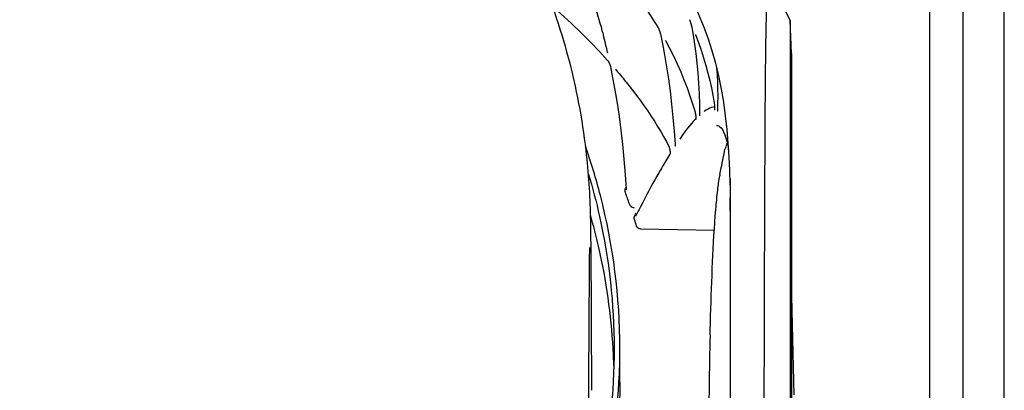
# Model space of a CAD drawing. Extents: x 0 to 594, y 0 to 420.
# Tile 23 of 64: x 100 to 120, y 358 to 366. Entities that reach past the tile are written whole.
import ezdxf

# ---------------------------------------------------------------- set-up
doc = ezdxf.new("R2010")
doc.units = 0
doc.header["$LTSCALE"] = 32.67
for name, color, linetype in [('123045_DXF_CONTINUOUS_LINE', 7, 'CONTINUOUS'), ('124030_DXF_CONTINUOUS_LINE', 7, 'CONTINUOUS'), ('124366_DXF_CONTINUOUS_LINE', 7, 'CONTINUOUS'), ('126056_DXF_CONTINUOUS_LINE', 7, 'CONTINUOUS'), ('G_HOSE_CLAMPDXF_CONTINUOUS', 7, 'CONTINUOUS')]:
    doc.layers.add(name, color=color, linetype=linetype)

msp = doc.modelspace()

# ---------------------------------------------------------------- linework, layer by layer
at = {"layer": '123045_DXF_CONTINUOUS_LINE', "color": 7, "linetype": 'CONTINUOUS'}
for p, q in [((118.78391, 381.55881), (118.78391, 355.54881)), ((119.46391, 381.55881), (119.46391, 355.54881))]:
    msp.add_line(p, q, dxfattribs=at)
at = {"layer": '124030_DXF_CONTINUOUS_LINE', "color": 7, "linetype": 'CONTINUOUS'}
for p, q in [((115.92627, 365.81844), (115.84994, 365.99169)), ((115.92627, 365.81844), (115.9262, 352.23265)), ((115.9549, 365.14526), (115.92627, 365.81843)), ((115.9549, 365.14529), (115.9549, 354.93352)), ((114.37588, 364.1178), (114.37693, 364.10768)), ((114.37693, 364.10768), (114.3779, 364.09754)), ((114.21142, 363.98768), (114.17726, 363.96573)), ((114.17738, 363.96581), (114.17726, 363.96573)), ((114.3779, 364.09754), (114.37878, 364.08746)), ((114.37878, 364.08746), (114.37957, 364.07754)), ((114.37957, 364.07754), (114.38027, 364.06785)), ((114.38027, 364.06785), (114.38088, 364.05845)), ((114.38088, 364.05845), (114.38139, 364.04941)), ((114.38139, 364.04941), (114.38182, 364.04077)), ((114.38182, 364.04077), (114.38216, 364.0326)), ((113.99969, 363.81116), (113.98475, 363.79574)), ((114.59955, 363.8698), (114.63092, 363.59074)), ((113.57278, 363.25264), (113.56955, 363.24772)), ((113.57278, 363.25264), (113.57233, 363.24775)), ((113.47272, 363.09601), (113.46389, 363.08181)), ((113.2397, 362.70146), (113.20014, 362.63094)), ((113.26557, 362.74705), (113.2397, 362.70146)), ((113.29122, 362.79188), (113.26557, 362.74705)), ((113.30431, 362.8146), (113.29122, 362.79188)), ((114.68834, 362.74726), (114.6971, 362.47828)), ((114.70391, 362.58787), (114.70391, 344.34189)), ((114.6971, 362.47835), (114.69847, 362.42096)), ((114.69847, 362.42096), (114.6999, 362.35192)), ((114.6999, 362.35192), (114.70111, 362.28257)), ((112.78535, 361.85008), (112.76329, 361.80921)), ((112.86551, 361.55029), (114.37673, 361.52608))]:
    msp.add_line(p, q, dxfattribs=at)
for points in [[(111.3719, 367.92548), (111.55135, 367.75435), (111.74071, 367.56622), (111.92264, 367.3774), (112.09717, 367.18802), (112.26431, 366.9982), (112.42405, 366.80805), (112.57644, 366.61769), (112.72152, 366.42725), (112.85931, 366.23684), (112.98987, 366.04657), (113.1132, 365.85657), (113.21912, 365.6841)], [(112.85119, 367.90291), (113.03422, 367.68051), (113.21129, 367.44513), (113.37722, 367.20496), (113.5326, 366.96086), (113.67748, 366.71405), (113.81146, 366.46622), (113.93483, 366.21752), (114.04786, 365.96769), (114.15035, 365.71729), (114.24255, 365.46496), (114.32482, 365.20909), (114.39729, 364.94964), (114.4605, 364.68592), (114.51498, 364.41753), (114.56112, 364.14548), (114.59955, 363.8698)], [(111.91239, 366.18233), (111.92824, 366.13127), (111.95021, 366.05923), (111.9719, 365.98654), (111.99332, 365.91319), (112.01446, 365.8392), (112.03531, 365.76455), (112.05587, 365.68926), (112.07613, 365.61332), (112.09029, 365.55915)], [(111.05956, 366.11298), (111.23088, 365.96101), (111.44361, 365.76494), (111.64649, 365.57048), (111.83963, 365.37774), (112.02314, 365.18682), (112.18504, 365.01126)], [(113.86735, 365.83821), (113.86789, 365.83695), (113.86989, 365.83215), (113.87201, 365.82694), (113.87421, 365.82133), (113.87651, 365.81535), (113.87887, 365.80903), (113.88128, 365.80243), (113.88371, 365.79557), (113.88617, 365.78848), (113.88862, 365.78123), (113.89105, 365.77384), (113.89345, 365.76636), (113.8958, 365.75884), (113.89809, 365.75133), (113.90031, 365.74386), (113.90244, 365.73647), (113.90447, 365.7292), (113.9064, 365.72209), (113.90821, 365.71517), (113.9099, 365.70849), (113.91146, 365.70208), (113.91288, 365.69598), (113.91416, 365.69025), (113.91528, 365.6849), (113.91625, 365.67997), (113.91661, 365.67806)], [(112.09029, 365.55915), (112.09704, 365.533), (112.10903, 365.48603), (112.1209, 365.43879), (112.13266, 365.39129), (112.14431, 365.34353), (112.15585, 365.29551), (112.16727, 365.24722), (112.17856, 365.19867), (112.1846, 365.17239)], [(113.21912, 365.68411), (113.2209, 365.68107), (113.22266, 365.67797), (113.22451, 365.67459), (113.22645, 365.67094), (113.22846, 365.66702), (113.23055, 365.66283), (113.2327, 365.65839), (113.23491, 365.6537), (113.23717, 365.64876), (113.23947, 365.64357), (113.2418, 365.63814), (113.24417, 365.63247), (113.24656, 365.62658), (113.24896, 365.62046), (113.25136, 365.61413), (113.25375, 365.60761), (113.25609, 365.60099), (113.25837, 365.5943), (113.26057, 365.58758), (113.26265, 365.58092), (113.26461, 365.57438), (113.26644, 365.56797), (113.26809, 365.56183), (113.26958, 365.55597), (113.27089, 365.55045), (113.27176, 365.54653)], [(113.27176, 365.54653), (113.31347, 365.34525), (113.35716, 365.11471), (113.39807, 364.87562), (113.43596, 364.628), (113.47062, 364.37187), (113.50187, 364.10728), (113.52956, 363.83426), (113.55356, 363.55284), (113.57234, 363.28607)], [(113.91661, 365.67806), (113.94427, 365.519), (113.97227, 365.33585), (113.99718, 365.14601), (114.0188, 364.94948), (114.03697, 364.74631), (114.05157, 364.53651), (114.06249, 364.32012), (114.06967, 364.09716), (114.0729, 363.88689)], [(113.98965, 365.53446), (113.98944, 365.5348), (113.98924, 365.53513), (113.98919, 365.53521), (113.98929, 365.53503), (113.9895, 365.53463), (113.98981, 365.53401), (113.99023, 365.53315), (113.99073, 365.53211), (113.9913, 365.53087), (113.99194, 365.52943), (113.99264, 365.52781), (113.9934, 365.52603), (113.99422, 365.52408), (113.99508, 365.52196), (113.99598, 365.51969), (113.99693, 365.51727), (113.9979, 365.51472)], [(113.37356, 365.41283), (113.37345, 365.41296), (113.37344, 365.41298), (113.37359, 365.41278), (113.37389, 365.41236), (113.37432, 365.41175), (113.37485, 365.41096), (113.37549, 365.40997), (113.37622, 365.40881), (113.37703, 365.40746), (113.37794, 365.40594), (113.37892, 365.40423), (113.37998, 365.40233), (113.38047, 365.40144)], [(113.38047, 365.40143), (113.45722, 365.25683), (113.53828, 365.09558), (113.61497, 364.93365), (113.68726, 364.7711), (113.75512, 364.60796), (113.8185, 364.4443), (113.87742, 364.28015), (113.93189, 364.11559), (113.97666, 363.9687)], [(113.9979, 365.51472), (114.05085, 365.37109), (114.10601, 365.21156), (114.15681, 365.05377), (114.20328, 364.89779), (114.24546, 364.74366), (114.28341, 364.59143), (114.31721, 364.44116), (114.34692, 364.2929), (114.36941, 364.16632)], [(112.1846, 365.17239), (112.1849, 365.17106), (112.18547, 365.16837), (112.18594, 365.16593), (112.18632, 365.16372), (112.1866, 365.16178), (112.18681, 365.16017), (112.18694, 365.15889), (112.18701, 365.15796)], [(112.18504, 365.01126), (112.18545, 365.0108), (112.18668, 365.00939), (112.18806, 365.00774), (112.18958, 365.00584), (112.19122, 365.00372), (112.19297, 365.00137), (112.19481, 364.99879), (112.19676, 364.99599), (112.19878, 364.99298), (112.20089, 364.98974), (112.20306, 364.98629), (112.2053, 364.98262), (112.20759, 364.97873), (112.20993, 364.97465), (112.2123, 364.97038), (112.2147, 364.96592), (112.21711, 364.96129), (112.21954, 364.95648), (112.22196, 364.95152), (112.22436, 364.94643), (112.22674, 364.94121), (112.22908, 364.93589), (112.23136, 364.9305), (112.23357, 364.92508), (112.2357, 364.91963), (112.23773, 364.9142), (112.23966, 364.90883), (112.24146, 364.90352), (112.24314, 364.89834), (112.24467, 364.89331), (112.24606, 364.88845), (112.2473, 364.88384), (112.24837, 364.8795), (112.24928, 364.87546), (112.24955, 364.87418)], [(112.24955, 364.87418), (112.29429, 364.64925), (112.34081, 364.3942), (112.38453, 364.12976), (112.42517, 363.85596), (112.46249, 363.5728), (112.49625, 363.28033), (112.52622, 362.97856), (112.55222, 362.66754), (112.57265, 362.3703)], [(112.35581, 364.81798), (112.35534, 364.81834), (112.35486, 364.81872), (112.3547, 364.81886), (112.35484, 364.81873), (112.35524, 364.81834), (112.35587, 364.81769), (112.35673, 364.81675), (112.35758, 364.81577)], [(112.35758, 364.81578), (112.37433, 364.7963), (112.4015, 364.76449), (112.4284, 364.73274), (112.45504, 364.70105), (112.48141, 364.66943), (112.50752, 364.63787), (112.53336, 364.60637), (112.55893, 364.57493), (112.57326, 364.55721)], [(114.42083, 364.85142), (114.42159, 364.84405), (114.43232, 364.7082), (114.44004, 364.56778), (114.44459, 364.4228), (114.44582, 364.27327), (114.44361, 364.1192), (114.43853, 363.97539)], [(112.57326, 364.55721), (112.59894, 364.52523), (112.6342, 364.48086), (112.66894, 364.43662), (112.70316, 364.39252), (112.73685, 364.34855), (112.77002, 364.30472), (112.80268, 364.26103), (112.83482, 364.21747), (112.85642, 364.18789)], [(112.85642, 364.18789), (112.92804, 364.0879), (113.00522, 363.97667), (113.07877, 363.8669), (113.14874, 363.75863), (113.21518, 363.65188), (113.27817, 363.54668), (113.33775, 363.44305), (113.39401, 363.34102), (113.43965, 363.25481)], [(114.36941, 364.16631), (114.36967, 364.16475), (114.37033, 364.16066), (114.37099, 364.15635), (114.37165, 364.15185), (114.3723, 364.14721), (114.37294, 364.14247), (114.37356, 364.13763), (114.37417, 364.13273), (114.37476, 364.12779), (114.37533, 364.12281), (114.37588, 364.1178)], [(113.97666, 363.96869), (113.97686, 363.96801), (113.97785, 363.9645), (113.97886, 363.96072), (113.97989, 363.95668), (113.98093, 363.95243), (113.98196, 363.94802), (113.98299, 363.94346), (113.984, 363.93878), (113.98499, 363.93399), (113.98596, 363.92912), (113.98691, 363.92418), (113.98783, 363.91918), (113.98872, 363.91416), (113.98958, 363.90911), (113.99041, 363.90405), (113.99121, 363.89899), (113.99197, 363.89395), (113.9927, 363.88894), (113.99339, 363.88396), (113.99405, 363.87903), (113.99468, 363.87415), (113.99526, 363.86934), (113.99581, 363.8646), (113.99632, 363.85994), (113.9968, 363.85538), (113.99723, 363.85091), (113.99764, 363.84656), (113.998, 363.84232), (113.99833, 363.83821), (113.99862, 363.83422), (113.99887, 363.83038), (113.99909, 363.82668), (113.99928, 363.82313), (113.99943, 363.81974), (113.99955, 363.8165), (113.99964, 363.81345), (113.9997, 363.81057), (113.99974, 363.80788), (113.99974, 363.8054), (113.99972, 363.80313), (113.99968, 363.80108), (113.99963, 363.79928), (113.99956, 363.79775), (113.99948, 363.79648), (113.99941, 363.79554), (113.99935, 363.79493), (113.99935, 363.79487)], [(114.38125, 364.05192), (114.3503, 364.04636), (114.31688, 364.03706), (114.28265, 364.02424), (114.24755, 364.00783), (114.21142, 363.98768)], [(114.38216, 364.0326), (114.38241, 364.02493), (114.38251, 364.02131), (114.38259, 364.01782), (114.38265, 364.01448), (114.38269, 364.01129), (114.38272, 364.00826), (114.38273, 364.00539), (114.38272, 364.00269), (114.3827, 364.00015), (114.38267, 363.99779), (114.38263, 363.9956), (114.38258, 363.99359), (114.38252, 363.99176), (114.38245, 363.99013), (114.38238, 363.9887), (114.38231, 363.98746), (114.38224, 363.98644), (114.38218, 363.98562), (114.38216, 363.98544)], [(114.43853, 363.97539), (114.43847, 363.97406), (114.43837, 363.97233), (114.43828, 363.97076), (114.43819, 363.96938), (114.43809, 363.96817), (114.43801, 363.96715), (114.43793, 363.96633), (114.43786, 363.96572), (114.43781, 363.96529)], [(113.98475, 363.79574), (113.9464, 363.75388), (113.90764, 363.70937), (113.8686, 363.66247), (113.82918, 363.61314), (113.78899, 363.56097), (113.74785, 363.50577), (113.70591, 363.44774), (113.66694, 363.3923)], [(114.0729, 363.88689), (114.0729, 363.88652), (114.07291, 363.88336), (114.07289, 363.88043), (114.07285, 363.8777), (114.07279, 363.8752), (114.07271, 363.87293), (114.07262, 363.87089), (114.07252, 363.86909), (114.07241, 363.86757), (114.0723, 363.8663), (114.07221, 363.86542)], [(114.41938, 363.67123), (114.44174, 363.66996), (114.46743, 363.66175), (114.49236, 363.64557), (114.5172, 363.62051), (114.54229, 363.58529), (114.56719, 363.53908), (114.59093, 363.48251), (114.61287, 363.41676), (114.63287, 363.34254), (114.651, 363.25989), (114.664, 363.1873)], [(114.62162, 363.67354), (114.62148, 363.67049), (114.6214, 363.66889), (114.62132, 363.66743), (114.62124, 363.6661), (114.62117, 363.66492), (114.62109, 363.66388), (114.62103, 363.66299), (114.62096, 363.66224), (114.62091, 363.66165), (114.62087, 363.66124), (114.62085, 363.66103), (114.62085, 363.66101)], [(114.63092, 363.59074), (114.65574, 363.31009), (114.67465, 363.02889), (114.68834, 362.74726)], [(113.43965, 363.25481), (113.43978, 363.25457), (113.44046, 363.2532), (113.44128, 363.25146), (113.44223, 363.24934), (113.44327, 363.24688), (113.4444, 363.2441), (113.4456, 363.24098), (113.44685, 363.2376), (113.44813, 363.23395), (113.44945, 363.23005), (113.45077, 363.22594), (113.4521, 363.22165), (113.45343, 363.21718), (113.45474, 363.21257), (113.45603, 363.20785), (113.45729, 363.20302), (113.45852, 363.19812), (113.45971, 363.19318), (113.46086, 363.1882), (113.46196, 363.18321), (113.46302, 363.17823), (113.46402, 363.17327), (113.46496, 363.16835), (113.46585, 363.1635), (113.46669, 363.15873), (113.46746, 363.15403), (113.46818, 363.14944), (113.46885, 363.14495), (113.46945, 363.14058), (113.47, 363.13632), (113.4705, 363.1322), (113.47094, 363.1282), (113.47134, 363.12435), (113.47168, 363.12064), (113.47197, 363.11708), (113.47221, 363.11368), (113.4724, 363.11044), (113.47255, 363.10738), (113.47266, 363.1045), (113.47272, 363.10182), (113.47275, 363.09936), (113.47274, 363.09712)], [(113.57234, 363.28607), (113.57255, 363.28248), (113.57277, 363.27817), (113.57293, 363.27409), (113.57303, 363.27025), (113.57309, 363.26664), (113.5731, 363.2633), (113.57307, 363.26022), (113.57301, 363.25741), (113.57291, 363.2549), (113.57279, 363.25269), (113.57278, 363.25264)], [(113.46389, 363.08181), (113.44379, 363.04921), (113.42358, 363.01611), (113.40327, 362.98252), (113.38284, 362.94844), (113.36231, 362.91386), (113.34167, 362.8788), (113.32091, 362.84325), (113.30431, 362.8146)], [(113.47274, 363.09712), (113.47271, 363.09511), (113.47265, 363.09339), (113.47257, 363.09195), (113.47249, 363.0908), (113.47242, 363.08997), (113.47238, 363.0896)], [(113.20014, 362.63094), (113.16042, 362.55927), (113.12023, 362.48588), (113.07956, 362.41076), (113.03842, 362.33393), (112.9968, 362.25537), (112.9547, 362.1751), (112.91213, 362.09312), (112.86516, 362.00184)], [(112.57265, 362.37031), (112.57275, 362.36859), (112.57288, 362.36547), (112.57293, 362.3627), (112.57292, 362.36028), (112.57287, 362.35823), (112.57278, 362.35658), (112.57268, 362.35534), (112.57259, 362.35446)], [(114.70111, 362.28257), (114.7021, 362.2129), (114.70236, 362.19078)], [(112.86516, 362.00184), (112.85202, 361.9764), (112.83881, 361.95102), (112.82554, 361.9257), (112.8122, 361.90044), (112.79881, 361.87523), (112.78535, 361.85008)], [(116.01149, 358.15353), (116.00596, 358.43953), (116.00008, 358.72569), (115.99383, 359.01222), (115.98717, 359.30015), (115.98009, 359.58957), (115.97257, 359.88059), (115.96456, 360.17435), (115.9549, 360.50909)]]:
    msp.add_lwpolyline(points, dxfattribs=at)
for centre, radius, start, end in [((114.22461, 363.8964), 0.08395, 124.333152, 131.804247), ((117.40998, 362.12692), 2.96729, 169.571555, 170.028015), ((98.74372, 357.32955), 14.67783, 18.820188, 19.781266), ((112.72881, 362.31796), 0.18208, 154.54551, 157.826723), ((112.74815, 362.3087), 0.20352, 151.04405, 154.530232), ((98.7864, 357.34361), 14.6329, 16.943452, 17.503805), ((112.9056, 361.76291), 0.17084, 153.169491, 158.852676), ((201.25932, 357.13798), 86.99865, 178.5215202, 178.6565867), ((188.96774, 357.41064), 74.70406, 178.6446314, 179.6578697)]:
    msp.add_arc(centre, radius, start, end, dxfattribs=at)
for points, knots in [([(115.49135, 366.8076), (115.49068, 366.80812), (115.48815, 366.8028), (115.48746, 366.7967), (115.48443, 366.78149), (115.48076, 366.75157), (115.47497, 366.69773), (115.46832, 366.61638), (115.46111, 366.51143), (115.454, 366.38393), (115.4472, 366.23425), (115.43844, 365.9921), (115.43007, 365.63711), (115.42275, 365.14898), (115.41701, 364.57835), (115.41238, 363.92577), (115.40845, 363.19205), (115.40496, 362.37826), (115.4017, 361.48573), (115.3973, 360.14314), (115.39336, 358.70178), (115.38935, 357.16483), (115.3893, 356.34937), (115.38755, 355.93036)], [0, 0, 0, 0, 0.00023326, 0.00098713, 0.00229224, 0.00415021, 0.00951682, 0.01705873, 0.02673325, 0.03849204, 0.05227941, 0.0680404, 0.10530553, 0.15018218, 0.20264792, 0.26265316, 0.33012172, 0.40495846, 0.48704125, 0.57621778, 0.77515375, 0.88446725, 1, 1, 1, 1]), ([(114.63959, 363.3134), (114.6358, 363.30337), (114.61999, 363.26087), (114.60508, 363.21804), (114.59408, 363.18522)], [0, 0, 0, 0, 0.23666344, 1, 1, 1, 1]), ([(114.49169, 362.66403), (114.5004, 362.71048), (114.53336, 362.88443), (114.56771, 363.05813), (114.59408, 363.18522)], [0, 0, 0, 0, 0.26690734, 1, 1, 1, 1]), ([(114.34123, 360.87508), (114.35801, 361.23416), (114.38506, 361.72587), (114.44009, 362.31417), (114.47044, 362.54369), (114.48751, 362.64076)], [0, 0, 0, 0, 0.60841429, 0.83318464, 1, 1, 1, 1]), ([(114.70391, 361.91719), (114.70391, 361.94032), (114.70379, 362.03188), (114.70315, 362.12344), (114.70236, 362.19186)], [0, 0, 0, 0, 0.25263097, 1, 1, 1, 1]), ([(112.86551, 361.55029), (112.84771, 361.55057), (112.81193, 361.56127), (112.78913, 361.59162), (112.78412, 361.60804)], [0, 0, 0, 0, 0.50903181, 1, 1, 1, 1]), ([(114.28964, 359.38268), (114.29285, 359.51317), (114.30621, 360.01076), (114.32409, 360.50825), (114.34123, 360.87508)], [0, 0, 0, 0, 0.26224543, 1, 1, 1, 1])]:
    msp.add_open_spline(points, degree=3, knots=knots, dxfattribs=at)
for points in [[(112.55544, 362.29697), (112.5453, 362.32515), (112.54891, 362.35894), (112.5602, 362.38668)], [(112.65613, 362.03013), (112.6476, 362.04017), (112.64106, 362.05214), (112.63681, 362.06461)], [(112.65613, 362.03013), (112.67665, 362.00598), (112.70771, 361.99183), (112.73745, 361.98089)], [(112.74175, 361.74473), (112.73374, 361.77014), (112.73668, 361.79968), (112.74626, 361.82454)], [(112.75315, 361.84002), (112.75883, 361.85128), (112.76569, 361.86197), (112.77317, 361.87213)]]:
    msp.add_open_spline(points, degree=3, dxfattribs=at)
at = {"layer": '124366_DXF_CONTINUOUS_LINE', "color": 7, "linetype": 'CONTINUOUS'}
msp.add_line((120.31391, 354.86881), (120.31391, 389.71881), dxfattribs=at)
at = {"layer": '126056_DXF_CONTINUOUS_LINE', "color": 7, "linetype": 'CONTINUOUS'}
msp.add_line((111.85622, 359.69893), (111.86397, 358.24534), dxfattribs=at)
for points, knots in [([(98.27725, 375.15288), (99.5728, 375.15288), (102.17848, 374.77707), (105.16359, 373.4001), (107.23905, 371.83072), (108.6138, 370.44046), (109.77466, 368.86783), (110.69803, 367.14555), (111.36292, 365.31451), (111.72082, 363.59858), (111.8237, 362.36325), (111.83999, 361.65101), (111.84514, 361.25093), (111.85107, 360.60741), (111.85418, 360.08208), (111.85622, 359.69893)], [0, 0, 0, 0, 0.16785063, 0.33570179, 0.41984268, 0.50397867, 0.58810872, 0.67222669, 0.75628517, 0.83963971, 0.89851891, 0.91662271, 0.93193868, 0.95035783, 1, 1, 1, 1]), ([(111.77394, 338.08346), (111.77559, 340.99764), (111.77911, 345.18801), (111.78691, 350.49538), (111.79335, 353.82129), (111.80091, 356.59749), (111.80806, 358.7562), (111.81711, 360.21149), (111.82149, 360.94034), (111.82588, 361.16964)], [0, 0, 0, 0, 0.37868941, 0.54452783, 0.68967935, 0.81088289, 0.90528891, 0.97019813, 1, 1, 1, 1])]:
    msp.add_open_spline(points, degree=3, knots=knots, dxfattribs=at)
at = {"layer": 'G_HOSE_CLAMPDXF_CONTINUOUS', "color": 7, "linetype": 'CONTINUOUS'}
msp.add_line((112.44291, 358.40565), (112.44291, 359.10337), dxfattribs=at)
for centre, radius, start, end in [((99.92551, 358.40505), 12.3984, 1.608622, 3.22434), ((99.95891, 359.10321), 12.484, 356.801361, 0.000733)]:
    msp.add_arc(centre, radius, start, end, dxfattribs=at)
for points, knots in [([(112.44291, 359.10337), (112.44288, 360.15553), (112.26237, 361.56956), (111.85405, 362.9146), (111.7377, 363.24774)], [0, 0, 0, 0, 0.74885276, 1, 1, 1, 1]), ([(111.79505, 362.68838), (111.88252, 362.39761), (112.18925, 361.22634), (112.32389, 360.01008), (112.32391, 359.10337)], [0, 0, 0, 0, 0.25087045, 1, 1, 1, 1]), ([(112.30428, 359.1024), (112.26513, 359.79736), (112.13398, 360.723), (111.90192, 361.6226), (111.83752, 361.84634)], [0, 0, 0, 0, 0.74935433, 1, 1, 1, 1]), ([(112.32391, 359.10337), (112.32393, 358.20231), (112.19097, 356.99372), (111.88799, 355.82931), (111.8016, 355.54021)], [0, 0, 0, 0, 0.74913968, 1, 1, 1, 1]), ([(111.79731, 355.13369), (111.88551, 355.39851), (112.20232, 356.46537), (112.37695, 357.57445), (112.42346, 358.40663)], [0, 0, 0, 0, 0.2508742, 1, 1, 1, 1]), ([(112.44291, 358.40565), (112.44293, 357.40285), (112.27913, 356.05612), (111.90785, 354.76915), (111.80202, 354.45012)], [0, 0, 0, 0, 0.74895589, 1, 1, 1, 1])]:
    msp.add_open_spline(points, degree=3, knots=knots, dxfattribs=at)

doc.saveas('drawing.dxf')
